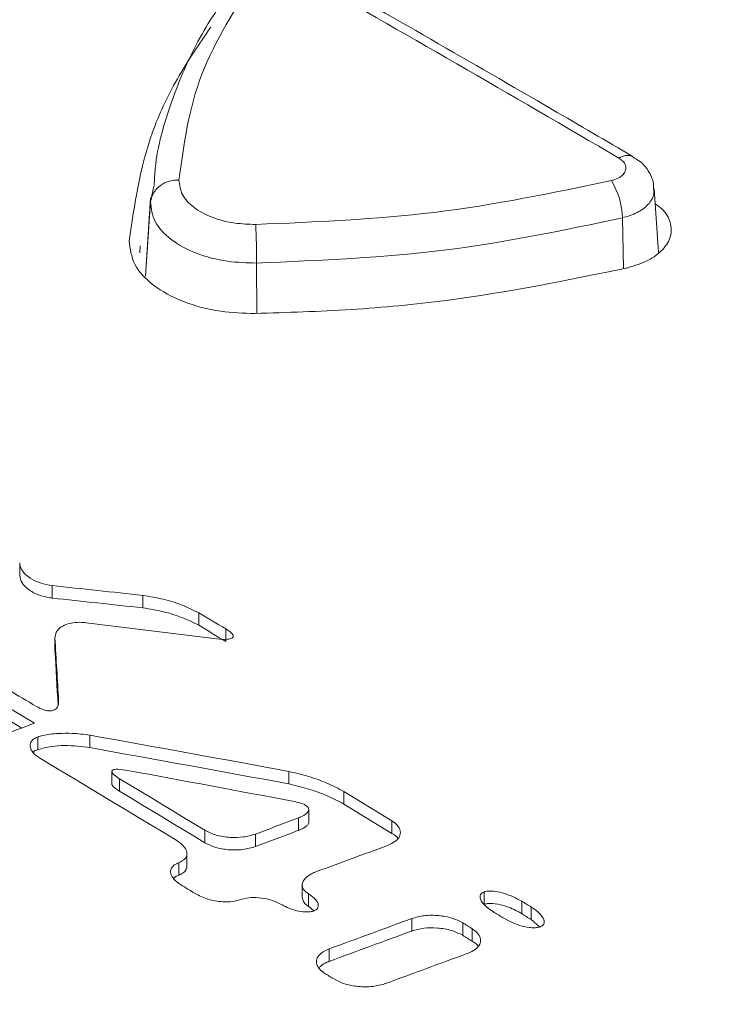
# Model space of a CAD drawing. Header units: millimetres. Extents: x 0 to 2100, y 0 to 1485.
# Tile 109 of 123: x 1572 to 1595, y 1308 to 1341. Entities that reach past the tile are written whole.
import ezdxf

# ---------------------------------------------------------------- set-up
doc = ezdxf.new("R2010")
doc.units = ezdxf.units.MM
doc.header["$LTSCALE"] = 5

msp = doc.modelspace()

# ---------------------------------------------------------------- linework, layer by layer
at = {"color": 7, "linetype": 'Continuous', "lineweight": 15}
for p, q in [((1576.016, 1334.579), (1576.124, 1335.091)), ((1592.633, 1332.917), (1592.499, 1335.003)), ((1576.023, 1334.706), (1575.859, 1332.145)), ((1575.681, 1333.141), (1575.665, 1332.914)), ((1571.738, 1322.356), (1571.738, 1322.765)), ((1572.803, 1321.615), (1572.803, 1322.023)), ((1575.772, 1321.295), (1575.772, 1321.703)), ((1577.597, 1320.725), (1577.597, 1321.134)), ((1578.48, 1320.198), (1578.48, 1320.607)), ((1572.893, 1320.329), (1572.893, 1319.92)), ((1572.893, 1319.899), (1572.893, 1320.307)), ((1571.805, 1317.364), (1571.03, 1317.825)), ((1572.327, 1316.661), (1572.327, 1317.07)), ((1574.03, 1316.723), (1574.03, 1317.131)), ((1574.754, 1315.941), (1574.754, 1315.533)), ((1575.004, 1315.298), (1575.004, 1315.706)), ((1580.546, 1315.535), (1580.546, 1315.944)), ((1582.345, 1314.878), (1582.345, 1315.286)), ((1581.195, 1314.287), (1581.195, 1314.695)), ((1580.861, 1314.016), (1580.861, 1314.425)), ((1577.792, 1313.609), (1577.792, 1314.017)), ((1583.916, 1313.916), (1583.916, 1314.325)), ((1579.452, 1313.484), (1579.452, 1313.893)), ((1577.21, 1312.844), (1577.21, 1313.252)), ((1576.942, 1312.55), (1576.942, 1312.958)), ((1580.983, 1312.228), (1580.983, 1311.82)), ((1581.184, 1311.534), (1581.184, 1311.942)), ((1586.933, 1311.592), (1586.933, 1312.001)), ((1581.184, 1311.534), (1581.362, 1311.38)), ((1588.163, 1311.291), (1588.163, 1311.699)), ((1588.473, 1311.098), (1588.473, 1311.506)), ((1584.566, 1310.723), (1584.566, 1311.132)), ((1586.232, 1310.582), (1586.232, 1310.99)), ((1586.542, 1310.389), (1586.542, 1310.798)), ((1588.473, 1311.098), (1588.75, 1310.855)), ((1581.865, 1309.731), (1581.865, 1310.14))]:
    msp.add_line(p, q, dxfattribs=at)
at = {"color": 8, "linetype": 'Continuous', "lineweight": 15}
for p, q in [((1576.016, 1334.579), (1575.859, 1332.144)), ((1591.456, 1334.054), (1591.496, 1332.398)), ((1579.488, 1332.575), (1579.492, 1330.928))]:
    msp.add_line(p, q, dxfattribs=at)
at = {"color": 7, "linetype": 'Continuous', "lineweight": 15, "flags": 128}
for points in [[(1548.581, 1331.084), (1551.536, 1329.45), (1554.492, 1327.798), (1557.447, 1326.128), (1560.403, 1324.442), (1563.359, 1322.737), (1566.315, 1321.016), (1569.27, 1319.277), (1572.226, 1317.521)], [(1578.48, 1320.607), (1578.369, 1320.673), (1578.259, 1320.739), (1578.149, 1320.805), (1578.038, 1320.87), (1577.928, 1320.936), (1577.818, 1321.002), (1577.707, 1321.068), (1577.597, 1321.134)], [(1577.597, 1320.725), (1577.707, 1320.66), (1577.818, 1320.594), (1577.928, 1320.528), (1578.038, 1320.462), (1578.149, 1320.396), (1578.259, 1320.33), (1578.369, 1320.264), (1578.48, 1320.198)], [(1571.374, 1318.612), (1571.488, 1318.545), (1571.602, 1318.477), (1571.715, 1318.409), (1571.829, 1318.341), (1571.943, 1318.274), (1572.057, 1318.206), (1572.171, 1318.138), (1572.285, 1318.07)], [(1572.424, 1316.366), (1572.98, 1316.032), (1573.537, 1315.698), (1574.093, 1315.363), (1574.649, 1315.027), (1575.206, 1314.691), (1575.762, 1314.354), (1576.318, 1314.017), (1576.875, 1313.679)], [(1577.792, 1314.017), (1577.444, 1314.229), (1577.095, 1314.441), (1576.746, 1314.653), (1576.398, 1314.864), (1576.049, 1315.075), (1575.701, 1315.286), (1575.352, 1315.496), (1575.004, 1315.706)], [(1575.004, 1315.298), (1575.352, 1315.088), (1575.701, 1314.877), (1576.049, 1314.666), (1576.398, 1314.455), (1576.746, 1314.244), (1577.095, 1314.033), (1577.444, 1313.821), (1577.792, 1313.609)], [(1583.916, 1314.325), (1583.72, 1314.445), (1583.523, 1314.565), (1583.327, 1314.686), (1583.13, 1314.806), (1582.934, 1314.926), (1582.738, 1315.046), (1582.541, 1315.167), (1582.345, 1315.286)], [(1582.345, 1314.878), (1582.541, 1314.758), (1582.738, 1314.638), (1582.934, 1314.518), (1583.13, 1314.398), (1583.327, 1314.277), (1583.523, 1314.157), (1583.72, 1314.037), (1583.916, 1313.916)], [(1577.01, 1312.236), (1577.068, 1312.2), (1577.126, 1312.165), (1577.185, 1312.129), (1577.243, 1312.093), (1577.302, 1312.058), (1577.36, 1312.022), (1577.418, 1311.986), (1577.477, 1311.951)], [(1588.473, 1311.506), (1588.434, 1311.531), (1588.395, 1311.555), (1588.356, 1311.579), (1588.318, 1311.603), (1588.279, 1311.627), (1588.24, 1311.651), (1588.202, 1311.675), (1588.163, 1311.699)], [(1587.227, 1311.356), (1587.266, 1311.332), (1587.304, 1311.308), (1587.343, 1311.284), (1587.382, 1311.26), (1587.42, 1311.236), (1587.459, 1311.212), (1587.498, 1311.188), (1587.536, 1311.163)], [(1588.163, 1311.291), (1588.202, 1311.267), (1588.24, 1311.242), (1588.279, 1311.218), (1588.318, 1311.194), (1588.356, 1311.17), (1588.395, 1311.146), (1588.434, 1311.122), (1588.473, 1311.098)], [(1586.542, 1310.798), (1586.503, 1310.822), (1586.465, 1310.846), (1586.426, 1310.87), (1586.387, 1310.894), (1586.349, 1310.918), (1586.31, 1310.942), (1586.271, 1310.966), (1586.232, 1310.99)], [(1586.232, 1310.582), (1586.271, 1310.558), (1586.31, 1310.534), (1586.349, 1310.509), (1586.387, 1310.485), (1586.426, 1310.461), (1586.465, 1310.437), (1586.503, 1310.413), (1586.542, 1310.389)], [(1581.724, 1309.335), (1581.762, 1309.311), (1581.801, 1309.287), (1581.84, 1309.263), (1581.878, 1309.239), (1581.917, 1309.215), (1581.956, 1309.191), (1581.994, 1309.167), (1582.033, 1309.143)]]:
    msp.add_lwpolyline(points, dxfattribs=at)
at = {"color": 8, "linetype": 'Continuous', "lineweight": 15}
msp.add_arc((1591.616, 1335.634), 0.463, 65.2346, 126.2694, dxfattribs=at)
at = {"color": 7, "linetype": 'Continuous', "lineweight": 15}
for centre, radius, start, end in [((1576.862, 1334.436), 0.858, 84.0825, 170.363), ((1589.028, 1334.002), 2.428, 1.2111, 31.5495), ((1550.683, 1332.59), 28.805, 359.9688, 2.4854)]:
    msp.add_arc(centre, radius, start, end, dxfattribs=at)
for centre, major_axis, ratio, start_param, end_param in [((1616.667, 681.286), (-444.358, 698.412), 0.546449, 5.465258, 5.483366), ((1561.848, 652.893), (983.598, -177.315), 0.664708, 1.675999, 1.678996), ((1561.848, 652.893), (982.999, -177.207), 0.664708, 1.675991, 1.67899), ((1560.511, 652.121), (962.196, -201.936), 0.673843, 1.693097, 1.697489), ((1572.377, 658.972), (-26.281, 932.522), 0.029087, 5.496791, 5.499918), ((1572.377, 658.972), (-26.265, 931.954), 0.029087, 5.497195, 5.499909), ((1514.884, 625.782), (3327.374, 1297.976), 0.175241, 1.485349, 1.486091), ((1556.621, 649.876), (876.984, -303.11), 0.702558, 1.782496, 1.789718), ((1556.621, 649.876), (876.45, -302.926), 0.702558, 1.78248, 1.789706), ((1555.462, 649.207), (872.868, -308.012), 0.703582, 1.786058, 1.792118), ((1480.687, 606.04), (3449.061, 1367.055), 0.16832, 1.475197, 1.475605), ((1480.687, 606.04), (3446.96, 1366.222), 0.16832, 1.475179, 1.475587), ((1475.402, 602.989), (3304.451, 1284.967), 0.176607, 1.469504, 1.470206), ((1462.717, 595.667), (3300.911, 1282.958), 0.17682, 1.465345, 1.466161), ((1462.717, 595.667), (3298.9, 1282.177), 0.17682, 1.465322, 1.46614), ((1453.859, 590.553), (3306.894, 1286.354), 0.176461, 1.462265, 1.46308)]:
    msp.add_ellipse(centre, major_axis=major_axis, ratio=ratio, start_param=start_param, end_param=end_param, dxfattribs=at)
for points, knots in [([(1591.811, 1336.054), (1590.928, 1336.571), (1587.396, 1338.641), (1583.866, 1340.656), (1581.219, 1342.168)], [0, 0, 0, 0, 0.250001, 1, 1, 1, 1]), ([(1578.796, 1341.749), (1578.387, 1341.157), (1577.516, 1339.896), (1576.672, 1337.856), (1576.189, 1336.227), (1576.149, 1335.305), (1576.14, 1335.118)], [0, 0, 0, 0, 0.282422, 0.601265, 0.918786, 1, 1, 1, 1]), ([(1579.488, 1341.975), (1578.806, 1340.915), (1577.417, 1338.758), (1577.108, 1336.459), (1576.95, 1335.289)], [0, 0, 0, 0, 0.49139, 1, 1, 1, 1]), ([(1577.989, 1340.298), (1577.607, 1339.737), (1576.842, 1338.613), (1575.753, 1336.291), (1575.494, 1334.495), (1575.323, 1333.302)], [0, 0, 0, 0, 0.251468, 0.502939, 1, 1, 1, 1]), ([(1588.44, 1301.724), (1585.395, 1302.695), (1579.283, 1304.642), (1570.533, 1308.026), (1562.131, 1311.743), (1554.298, 1315.751), (1547.109, 1319.985), (1540.564, 1324.431), (1534.645, 1329.132), (1529.924, 1333.531), (1527.414, 1336.383), (1526.391, 1337.544)], [0, 0, 0, 0, 0.112907, 0.226593, 0.342745, 0.459753, 0.572661, 0.686357, 0.80253, 0.919556, 1, 1, 1, 1]), ([(1524.688, 1337.324), (1525.999, 1335.842), (1528.838, 1332.635), (1534.12, 1327.87), (1540.438, 1322.995), (1547.589, 1318.292), (1555.166, 1313.999), (1562.946, 1310.156), (1570.864, 1306.723), (1579.238, 1303.519), (1585.169, 1301.638), (1588.135, 1300.697)], [0, 0, 0, 0, 0.100525, 0.217519, 0.334515, 0.455182, 0.57585, 0.680579, 0.785309, 0.892655, 1, 1, 1, 1]), ([(1588.366, 1301.545), (1584.927, 1302.612), (1578.017, 1304.757), (1568.75, 1308.379), (1560.397, 1312.146), (1552.933, 1316.028), (1545.954, 1320.202), (1538.869, 1325.136), (1531.926, 1330.869), (1528.046, 1335.276), (1526.094, 1337.494)], [0, 0, 0, 0, 0.12614, 0.253484, 0.362488, 0.472251, 0.584399, 0.69737, 0.847668, 1, 1, 1, 1]), ([(1587.97, 1300.375), (1585.075, 1301.29), (1579.269, 1303.127), (1570.931, 1306.297), (1562.896, 1309.759), (1555.058, 1313.623), (1547.543, 1317.869), (1540.423, 1322.521), (1533.974, 1327.459), (1528.549, 1332.343), (1525.65, 1335.623), (1524.336, 1337.11)], [0, 0, 0, 0, 0.1044, 0.209439, 0.316458, 0.424151, 0.540713, 0.658142, 0.778328, 0.899474, 1, 1, 1, 1]), ([(1591.097, 1335.273), (1591.174, 1335.297), (1591.328, 1335.345), (1591.49, 1335.468), (1591.575, 1335.614), (1591.572, 1335.768), (1591.49, 1335.906), (1591.388, 1335.976), (1591.343, 1336.007)], [0, 0, 0, 0, 0.172317, 0.344628, 0.516974, 0.689388, 0.861874, 1, 1, 1, 1]), ([(1592.478, 1335.002), (1592.48, 1335.06), (1592.485, 1335.269), (1592.319, 1335.595), (1592.079, 1335.89), (1591.876, 1335.999), (1591.801, 1336.04)], [0, 0, 0, 0, 0.1327503, 0.4754996, 0.8051038, 1, 1, 1, 1]), ([(1410.638, 1145.496), (1421.396, 1148.494), (1438.99, 1153.397), (1462.99, 1160.701), (1481.269, 1166.791), (1497.619, 1172.878), (1512.04, 1178.906), (1525.789, 1185.442), (1538.67, 1192.514), (1550.346, 1200.106), (1560.756, 1208.16), (1570.268, 1216.472), (1579.165, 1225.022), (1587.682, 1233.703), (1595.863, 1242.21), (1603.914, 1250.475), (1611.998, 1258.446), (1620.534, 1266.256), (1629.79, 1273.924), (1640.073, 1281.299), (1651.383, 1288.322), (1663.442, 1294.919), (1677.611, 1301.791), (1693.994, 1308.813), (1712.568, 1315.955), (1731.624, 1322.682), (1750.973, 1329.129), (1763.96, 1333.339), (1770.45, 1335.442)], [0, 0, 0, 0, 0.071885, 0.117566, 0.163238, 0.198848, 0.234595, 0.270327, 0.305954, 0.341464, 0.376023, 0.410615, 0.445278, 0.479972, 0.514617, 0.546709, 0.578818, 0.610898, 0.642952, 0.676192, 0.709505, 0.74284, 0.776109, 0.820816, 0.865559, 0.910369, 0.95521, 1, 1, 1, 1]), ([(1576.95, 1335.289), (1576.969, 1335.131), (1577.006, 1334.814), (1577.405, 1334.386), (1578.006, 1334.057), (1578.728, 1333.863), (1579.232, 1333.847), (1579.461, 1333.839)], [0, 0, 0, 0, 0.2066788, 0.4134206, 0.6201932, 0.8269403, 1, 1, 1, 1]), ([(1770.597, 1335.058), (1762.507, 1332.467), (1746.326, 1327.283), (1722.282, 1319.214), (1702.676, 1312.016), (1687.438, 1305.83), (1675.829, 1300.742), (1664.169, 1295.137), (1652.571, 1288.918), (1641.56, 1282.19), (1631.329, 1274.927), (1621.782, 1267.193), (1612.886, 1259.11), (1604.405, 1250.788), (1595.401, 1241.562), (1585.731, 1231.495), (1574.98, 1220.711), (1565.369, 1211.924), (1557.046, 1205.119), (1550.421, 1200.151), (1543.371, 1195.371), (1535.857, 1190.791), (1527.906, 1186.432), (1519.524, 1182.239), (1510.771, 1178.222), (1498.616, 1173.082), (1482.782, 1167.109), (1463.107, 1160.503), (1447.041, 1155.571), (1429.598, 1150.436), (1418.839, 1147.401), (1410.767, 1145.124)], [0, 0, 0, 0, 0.055816, 0.111645, 0.167627, 0.195715, 0.223801, 0.255367, 0.287022, 0.319033, 0.351784, 0.384542, 0.417982, 0.451573, 0.48518, 0.528367, 0.57156, 0.614867, 0.636616, 0.658363, 0.68019, 0.702017, 0.72407, 0.746124, 0.768715, 0.791307, 0.836726, 0.882377, 0.928106, 0.946058, 1, 1, 1, 1]), ([(1579.461, 1333.839), (1581.425, 1333.922), (1585.421, 1334.089), (1589.184, 1334.874), (1591.097, 1335.273)], [0, 0, 0, 0, 0.491396, 1, 1, 1, 1]), ([(1579.488, 1332.575), (1579.171, 1332.584), (1578.474, 1332.606), (1577.475, 1332.875), (1576.643, 1333.329), (1576.093, 1333.922), (1576.041, 1334.36), (1576.016, 1334.579)], [0, 0, 0, 0, 0.173099, 0.379832, 0.586561, 0.793281, 1, 1, 1, 1]), ([(1591.631, 1332.423), (1591.863, 1332.495), (1592.326, 1332.639), (1592.812, 1333.011), (1593.073, 1333.449), (1593.058, 1333.913), (1592.854, 1334.284), (1592.609, 1334.459), (1592.53, 1334.515)], [0, 0, 0, 0, 0.182759, 0.365524, 0.548471, 0.73123, 0.914009, 1, 1, 1, 1]), ([(1591.456, 1334.054), (1589.556, 1333.655), (1585.69, 1332.842), (1581.579, 1332.665), (1579.488, 1332.575)], [0, 0, 0, 0, 0.4914, 1, 1, 1, 1]), ([(1575.323, 1333.302), (1575.353, 1333.043), (1575.414, 1332.526), (1576.065, 1331.825), (1577.049, 1331.286), (1578.234, 1330.965), (1579.061, 1330.938), (1579.439, 1330.926)], [0, 0, 0, 0, 0.206346, 0.412708, 0.61975, 0.82599, 1, 1, 1, 1]), ([(1411.213, 1142.382), (1422.177, 1145.084), (1440.386, 1149.57), (1465.474, 1156.361), (1485.828, 1162.489), (1501.884, 1168), (1513.825, 1172.618), (1522.617, 1176.321), (1531.179, 1180.271), (1539.491, 1184.5), (1547.408, 1189.009), (1555.858, 1194.42), (1564.589, 1200.813), (1573.495, 1208.216), (1583.242, 1217.17), (1593.718, 1227.683), (1603.886, 1238.313), (1612.934, 1247.573), (1620.906, 1255.397), (1629.294, 1263.026), (1638.277, 1270.419), (1648.057, 1277.514), (1658.764, 1284.343), (1670.306, 1290.86), (1682.578, 1297.123), (1695.353, 1303.086), (1709.114, 1309.035), (1723.79, 1314.969), (1744.507, 1322.918), (1760.339, 1328.646), (1770.898, 1332.466)], [0, 0, 0, 0, 0.07178, 0.119207, 0.166705, 0.209806, 0.23146, 0.253114, 0.275224, 0.297332, 0.319688, 0.342044, 0.37315, 0.40438, 0.435844, 0.483231, 0.530627, 0.562264, 0.593911, 0.625114, 0.65631, 0.687869, 0.719428, 0.752119, 0.784813, 0.817787, 0.850763, 0.888029, 0.925321, 1, 1, 1, 1]), ([(1579.439, 1330.926), (1580.489, 1330.959), (1582.588, 1331.025), (1586.724, 1331.415), (1589.673, 1332.02), (1591.631, 1332.423)], [0, 0, 0, 0, 0.251469, 0.502939, 1, 1, 1, 1]), ([(1771.056, 1332.085), (1760.508, 1328.314), (1744.681, 1322.655), (1723.945, 1314.773), (1707.751, 1308.269), (1691.114, 1301.035), (1676.125, 1293.767), (1663.578, 1286.962), (1653.28, 1280.776), (1642.551, 1273.523), (1631.751, 1265.054), (1621.768, 1256.062), (1613.077, 1247.543), (1602.774, 1236.996), (1592.665, 1226.391), (1582.086, 1215.945), (1573.717, 1208.245), (1564.719, 1200.757), (1555.242, 1193.806), (1545.197, 1187.513), (1534.758, 1181.857), (1523.573, 1176.544), (1511.717, 1171.577), (1499.286, 1166.923), (1483.958, 1161.73), (1465.589, 1156.163), (1440.512, 1149.302), (1422.293, 1144.747), (1411.331, 1142.007)], [0, 0, 0, 0, 0.074562, 0.111881, 0.149197, 0.19311, 0.237014, 0.266768, 0.29654, 0.326282, 0.366008, 0.405911, 0.437419, 0.468929, 0.53197, 0.563433, 0.594891, 0.626582, 0.658263, 0.686904, 0.715586, 0.744241, 0.773898, 0.803579, 0.83325, 0.880684, 0.928211, 1, 1, 1, 1]), ([(1572.803, 1322.023), (1572.667, 1322.047), (1572.396, 1322.095), (1572.059, 1322.264), (1571.823, 1322.476), (1571.743, 1322.657), (1571.739, 1322.75), (1571.738, 1322.765)], [0, 0, 0, 0, 0.23698, 0.472939, 0.729816, 0.956962, 1, 1, 1, 1]), ([(1571.738, 1322.356), (1571.754, 1322.274), (1571.786, 1322.111), (1572.013, 1321.888), (1572.329, 1321.715), (1572.621, 1321.637), (1572.778, 1321.618), (1572.803, 1321.615)], [0, 0, 0, 0, 0.2365881, 0.4721474, 0.7287601, 0.9564489, 1, 1, 1, 1]), ([(1577.597, 1321.134), (1577.417, 1321.223), (1577.062, 1321.398), (1576.441, 1321.591), (1575.997, 1321.666), (1575.772, 1321.703)], [0, 0, 0, 0, 0.337075, 0.663731, 1, 1, 1, 1]), ([(1575.772, 1321.295), (1575.998, 1321.257), (1576.442, 1321.183), (1577.062, 1320.989), (1577.417, 1320.814), (1577.597, 1320.725)], [0, 0, 0, 0, 0.337092, 0.66375, 1, 1, 1, 1]), ([(1572.893, 1320.307), (1572.899, 1320.371), (1572.909, 1320.489), (1573.043, 1320.644), (1573.242, 1320.755), (1573.492, 1320.816), (1573.723, 1320.828), (1573.863, 1320.814), (1573.915, 1320.809)], [0, 0, 0, 0, 0.207829, 0.384522, 0.5617, 0.727728, 0.89899, 1, 1, 1, 1]), ([(1578.184, 1320.283), (1578.303, 1320.27), (1578.449, 1320.254), (1578.613, 1320.277), (1578.671, 1320.295), (1578.707, 1320.32), (1578.726, 1320.349), (1578.725, 1320.392), (1578.675, 1320.474), (1578.579, 1320.546), (1578.497, 1320.596), (1578.48, 1320.607)], [0, 0, 0, 0, 0.318594, 0.392546, 0.451066, 0.494872, 0.538788, 0.593528, 0.684419, 0.933054, 1, 1, 1, 1]), ([(1572.285, 1318.07), (1572.355, 1318.032), (1572.455, 1317.977), (1572.616, 1317.931), (1572.725, 1317.92), (1572.817, 1317.933), (1572.889, 1317.961), (1572.957, 1318.017), (1573.009, 1318.116), (1573.011, 1318.198), (1573.011, 1318.248)], [0, 0, 0, 0, 0.23394, 0.335534, 0.438194, 0.502591, 0.567052, 0.651163, 0.789188, 1, 1, 1, 1]), ([(1572.327, 1317.07), (1572.279, 1317.048), (1572.183, 1317.005), (1572.099, 1316.909), (1572.067, 1316.789), (1572.111, 1316.634), (1572.243, 1316.484), (1572.373, 1316.399), (1572.424, 1316.366)], [0, 0, 0, 0, 0.131874, 0.2640608, 0.3922164, 0.5781676, 0.8369591, 1, 1, 1, 1]), ([(1574.03, 1317.131), (1573.839, 1317.156), (1573.498, 1317.2), (1572.977, 1317.19), (1572.588, 1317.152), (1572.382, 1317.087), (1572.327, 1317.07)], [0, 0, 0, 0, 0.333206, 0.595736, 0.892736, 1, 1, 1, 1]), ([(1572.185, 1316.576), (1572.204, 1316.594), (1572.241, 1316.628), (1572.299, 1316.65), (1572.327, 1316.661)], [0, 0, 0, 0, 0.503581, 1, 1, 1, 1]), ([(1572.327, 1316.661), (1572.475, 1316.698), (1572.888, 1316.8), (1573.492, 1316.797), (1573.901, 1316.741), (1574.03, 1316.723)], [0, 0, 0, 0, 0.27721, 0.772713, 1, 1, 1, 1]), ([(1575.004, 1315.706), (1574.934, 1315.751), (1574.837, 1315.812), (1574.765, 1315.896), (1574.752, 1315.937), (1574.756, 1315.963), (1574.775, 1315.983), (1574.806, 1315.998), (1574.864, 1316.012), (1575.028, 1316.018), (1575.168, 1315.994), (1575.276, 1315.976)], [0, 0, 0, 0, 0.2849669, 0.3932046, 0.4373038, 0.481847, 0.513644, 0.5453792, 0.5950039, 0.6897954, 1, 1, 1, 1]), ([(1582.345, 1315.286), (1582.165, 1315.381), (1581.809, 1315.566), (1581.201, 1315.788), (1580.765, 1315.891), (1580.546, 1315.944)], [0, 0, 0, 0, 0.337339, 0.665481, 1, 1, 1, 1]), ([(1574.756, 1315.533), (1574.756, 1315.525), (1574.758, 1315.497), (1574.829, 1315.41), (1574.928, 1315.347), (1575.004, 1315.298)], [0, 0, 0, 0, 0.084971, 0.29974, 1, 1, 1, 1]), ([(1580.546, 1315.535), (1580.767, 1315.482), (1581.204, 1315.378), (1581.812, 1315.156), (1582.166, 1314.971), (1582.345, 1314.878)], [0, 0, 0, 0, 0.3373488, 0.6654914, 1, 1, 1, 1]), ([(1580.724, 1314.96), (1580.821, 1314.938), (1580.961, 1314.907), (1581.109, 1314.831), (1581.179, 1314.766), (1581.201, 1314.698), (1581.182, 1314.628), (1581.102, 1314.54), (1580.981, 1314.473), (1580.887, 1314.435), (1580.861, 1314.425)], [0, 0, 0, 0, 0.238766, 0.344338, 0.450852, 0.53157, 0.612158, 0.729318, 0.92548, 1, 1, 1, 1]), ([(1579.452, 1313.893), (1579.323, 1313.855), (1579.065, 1313.781), (1578.611, 1313.777), (1578.158, 1313.841), (1577.912, 1313.96), (1577.792, 1314.017)], [0, 0, 0, 0, 0.241403, 0.481574, 0.746326, 1, 1, 1, 1]), ([(1580.861, 1314.016), (1580.944, 1314.052), (1581.064, 1314.102), (1581.164, 1314.197), (1581.2, 1314.253), (1581.193, 1314.283), (1581.192, 1314.286)], [0, 0, 0, 0, 0.5145048, 0.7425896, 0.97271, 1, 1, 1, 1]), ([(1583.774, 1313.523), (1583.86, 1313.562), (1584.033, 1313.638), (1584.178, 1313.807), (1584.206, 1313.982), (1584.136, 1314.145), (1584.022, 1314.256), (1583.937, 1314.311), (1583.916, 1314.325)], [0, 0, 0, 0, 0.2067136, 0.4146665, 0.5941404, 0.7634552, 0.9409463, 1, 1, 1, 1]), ([(1583.916, 1313.916), (1583.997, 1313.867), (1584.078, 1313.818), (1584.107, 1313.755), (1584.107, 1313.754)], [0, 0, 0, 0, 0.989665, 1, 1, 1, 1]), ([(1576.875, 1313.679), (1576.956, 1313.622), (1577.103, 1313.519), (1577.207, 1313.346), (1577.217, 1313.2), (1577.153, 1313.081), (1577.051, 1313.003), (1576.97, 1312.97), (1576.942, 1312.958)], [0, 0, 0, 0, 0.26636, 0.478416, 0.645235, 0.785817, 0.926708, 1, 1, 1, 1]), ([(1577.792, 1313.609), (1577.906, 1313.554), (1578.134, 1313.443), (1578.575, 1313.371), (1579.038, 1313.367), (1579.317, 1313.446), (1579.452, 1313.484)], [0, 0, 0, 0, 0.24193, 0.482623, 0.747948, 1, 1, 1, 1]), ([(1576.942, 1312.958), (1576.89, 1312.935), (1576.787, 1312.889), (1576.696, 1312.785), (1576.661, 1312.658), (1576.708, 1312.498), (1576.838, 1312.35), (1576.964, 1312.267), (1577.01, 1312.236)], [0, 0, 0, 0, 0.139545, 0.279462, 0.41468, 0.60211, 0.85426, 1, 1, 1, 1]), ([(1576.942, 1312.55), (1576.994, 1312.573), (1577.098, 1312.619), (1577.184, 1312.723), (1577.219, 1312.801), (1577.209, 1312.841), (1577.208, 1312.844)], [0, 0, 0, 0, 0.32892, 0.658722, 0.977411, 1, 1, 1, 1]), ([(1576.774, 1312.449), (1576.801, 1312.472), (1576.846, 1312.512), (1576.914, 1312.539), (1576.942, 1312.55)], [0, 0, 0, 0, 0.583224, 1, 1, 1, 1]), ([(1581.184, 1311.942), (1581.135, 1311.978), (1581.036, 1312.05), (1580.974, 1312.184), (1580.988, 1312.32), (1581.083, 1312.465), (1581.247, 1312.584), (1581.394, 1312.644), (1581.451, 1312.667)], [0, 0, 0, 0, 0.157881, 0.316306, 0.466179, 0.626008, 0.855653, 1, 1, 1, 1]), ([(1577.477, 1311.951), (1577.609, 1311.884), (1577.873, 1311.751), (1578.311, 1311.673), (1578.681, 1311.671), (1578.854, 1311.718), (1578.934, 1311.74)], [0, 0, 0, 0, 0.3190069, 0.638293, 0.834147, 1, 1, 1, 1]), ([(1578.934, 1311.74), (1579.033, 1311.767), (1579.229, 1311.821), (1579.575, 1311.818), (1579.944, 1311.762), (1580.154, 1311.66), (1580.267, 1311.605)], [0, 0, 0, 0, 0.226198, 0.450761, 0.705194, 1, 1, 1, 1]), ([(1580.985, 1311.82), (1580.992, 1311.773), (1581.006, 1311.683), (1581.1, 1311.589), (1581.167, 1311.545), (1581.184, 1311.534)], [0, 0, 0, 0, 0.441353, 0.856911, 1, 1, 1, 1]), ([(1581.363, 1311.381), (1581.394, 1311.395), (1581.457, 1311.424), (1581.507, 1311.496), (1581.516, 1311.592), (1581.45, 1311.733), (1581.322, 1311.853), (1581.212, 1311.924), (1581.184, 1311.942)], [0, 0, 0, 0, 0.1106027, 0.2212492, 0.3531584, 0.5553964, 0.8879669, 1, 1, 1, 1]), ([(1586.933, 1312.001), (1586.907, 1311.989), (1586.856, 1311.966), (1586.809, 1311.907), (1586.793, 1311.821), (1586.846, 1311.678), (1586.996, 1311.512), (1587.155, 1311.405), (1587.227, 1311.356)], [0, 0, 0, 0, 0.078539, 0.157086, 0.259878, 0.427224, 0.740517, 1, 1, 1, 1]), ([(1588.163, 1311.699), (1587.983, 1311.794), (1587.723, 1311.932), (1587.341, 1312.02), (1587.133, 1312.036), (1587.007, 1312.025), (1586.951, 1312.007), (1586.933, 1312.001)], [0, 0, 0, 0, 0.503813, 0.729809, 0.861499, 0.954253, 1, 1, 1, 1]), ([(1580.267, 1311.605), (1580.416, 1311.529), (1580.637, 1311.417), (1580.976, 1311.35), (1581.182, 1311.342), (1581.304, 1311.361), (1581.353, 1311.377), (1581.363, 1311.381)], [0, 0, 0, 0, 0.470144, 0.69374, 0.859063, 0.972437, 1, 1, 1, 1]), ([(1586.933, 1311.592), (1586.97, 1311.603), (1587.06, 1311.627), (1587.271, 1311.622), (1587.62, 1311.553), (1587.933, 1311.426), (1588.12, 1311.316), (1588.163, 1311.291)], [0, 0, 0, 0, 0.089107, 0.214344, 0.443226, 0.871321, 1, 1, 1, 1]), ([(1588.767, 1310.859), (1588.792, 1310.871), (1588.843, 1310.894), (1588.89, 1310.953), (1588.906, 1311.04), (1588.854, 1311.184), (1588.704, 1311.35), (1588.545, 1311.458), (1588.473, 1311.506)], [0, 0, 0, 0, 0.078567, 0.157139, 0.260056, 0.427619, 0.741075, 1, 1, 1, 1]), ([(1586.232, 1310.99), (1586.117, 1311.048), (1585.886, 1311.163), (1585.439, 1311.239), (1584.976, 1311.245), (1584.698, 1311.168), (1584.566, 1311.132)], [0, 0, 0, 0, 0.2442375, 0.4872253, 0.7550778, 1, 1, 1, 1]), ([(1587.536, 1311.163), (1587.716, 1311.068), (1587.976, 1310.93), (1588.358, 1310.841), (1588.567, 1310.825), (1588.693, 1310.836), (1588.749, 1310.854), (1588.767, 1310.859)], [0, 0, 0, 0, 0.503486, 0.729745, 0.862036, 0.955325, 1, 1, 1, 1]), ([(1584.566, 1310.723), (1584.697, 1310.76), (1584.96, 1310.832), (1585.419, 1310.832), (1585.871, 1310.761), (1586.115, 1310.64), (1586.232, 1310.582)], [0, 0, 0, 0, 0.243336, 0.485407, 0.752624, 1, 1, 1, 1]), ([(1586.399, 1309.992), (1586.486, 1310.03), (1586.659, 1310.107), (1586.804, 1310.276), (1586.833, 1310.452), (1586.762, 1310.616), (1586.648, 1310.728), (1586.563, 1310.784), (1586.542, 1310.798)], [0, 0, 0, 0, 0.207243, 0.41576, 0.594963, 0.763764, 0.940989, 1, 1, 1, 1]), ([(1586.542, 1310.389), (1586.623, 1310.34), (1586.705, 1310.289), (1586.734, 1310.225), (1586.734, 1310.224)], [0, 0, 0, 0, 0.984479, 1, 1, 1, 1]), ([(1581.865, 1310.14), (1581.779, 1310.101), (1581.606, 1310.024), (1581.461, 1309.855), (1581.433, 1309.679), (1581.504, 1309.515), (1581.618, 1309.404), (1581.703, 1309.348), (1581.724, 1309.335)], [0, 0, 0, 0, 0.20706, 0.41536, 0.595078, 0.764449, 0.941975, 1, 1, 1, 1]), ([(1581.531, 1309.505), (1581.551, 1309.532), (1581.609, 1309.61), (1581.74, 1309.682), (1581.841, 1309.721), (1581.865, 1309.731)], [0, 0, 0, 0, 0.292198, 0.826414, 1, 1, 1, 1]), ([(1582.033, 1309.143), (1582.149, 1309.085), (1582.379, 1308.971), (1582.826, 1308.895), (1583.29, 1308.888), (1583.567, 1308.964), (1583.7, 1309.001)], [0, 0, 0, 0, 0.244058, 0.486828, 0.755142, 1, 1, 1, 1])]:
    msp.add_open_spline(points, degree=3, knots=knots, dxfattribs=at)
at = {"color": 8, "linetype": 'Continuous', "lineweight": 15}
msp.add_open_spline([(1592.475, 1335.002), (1592.482, 1334.937), (1592.501, 1334.76), (1592.316, 1334.485), (1591.966, 1334.213), (1591.626, 1334.107), (1591.456, 1334.054)], degree=3, knots=[0, 0, 0, 0, 0.162276, 0.4415198, 0.7207595, 1, 1, 1, 1], dxfattribs=at)

doc.saveas('drawing.dxf')
